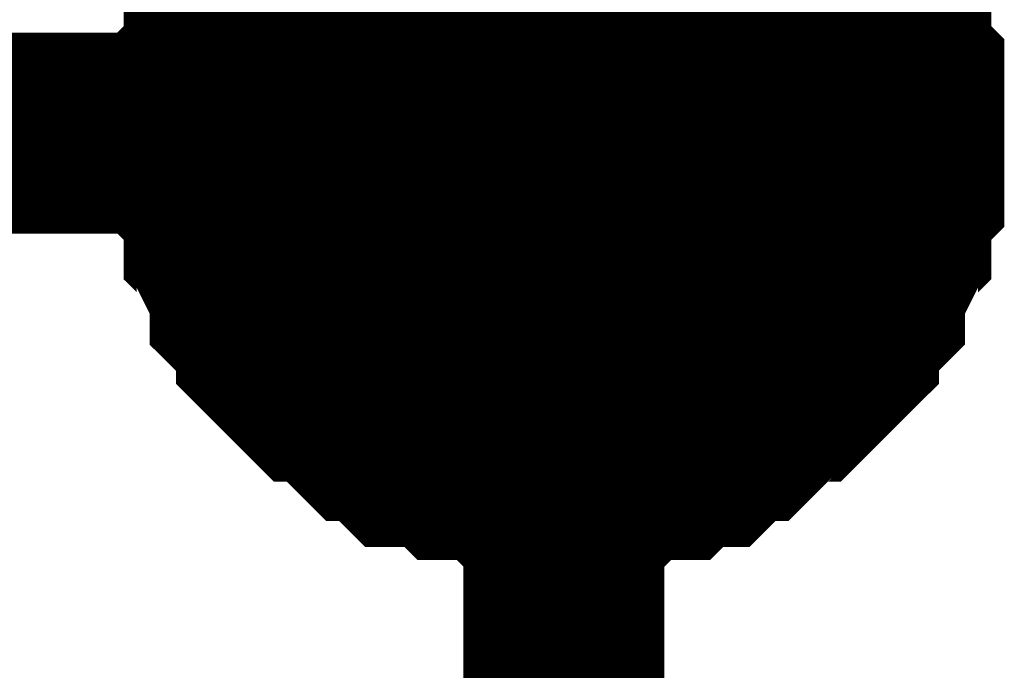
# Model space of a CAD drawing. Header units: inches. Extents: x 0 to 292, y 0 to 193.
# Tile 17 of 155: x 80.222 to 81.689, y 26.116 to 27.086. Entities that reach past the tile are written whole.
import ezdxf

# ---------------------------------------------------------------- set-up
doc = ezdxf.new("R2010")
doc.units = ezdxf.units.IN
doc.layers.add('Sheet', color=255, linetype='Continuous')

msp = doc.modelspace()

# ---------------------------------------------------------------- linework, layer by layer
at = {"layer": 'Sheet'}
for points in [[(79.026, 36.9162, 0.2997, 0.2997, 0), (81.0328, 36.9162, 0.2997, 0.2997, 0), (81.0328, 26.9172, 0.2997, 0.2997, 0), (81.0328, 24.13, 0.2997, 0.2997, 0), (81.0523, 24.13, 0.2997, 0.2997, 0)], [(80.5068, 26.9172, 0.2997, 0.2997, 0), (80.5068, 26.9367, 0.2997, 0.2997, 0), (80.5068, 26.9757, 0.2997, 0.2997, 0), (80.5068, 26.9952, 0.2997, 0.2997, 0), (80.5262, 27.0147, 0.2997, 0.2997, 0), (80.5262, 27.0342, 0.2997, 0.2997, 0), (80.5262, 27.0732, 0.2997, 0.2997, 0), (80.5457, 27.0926, 0.2997, 0.2997, 0), (80.5457, 27.1121, 0.2997, 0.2997, 0), (80.5652, 27.1316, 0.2997, 0.2997, 0), (80.5652, 27.1511, 0.2997, 0.2997, 0), (80.5847, 27.1706, 0.2997, 0.2997, 0), (80.6042, 27.1901, 0.2997, 0.2997, 0), (80.6042, 27.2096, 0.2997, 0.2997, 0), (80.6237, 27.2291, 0.2997, 0.2997, 0), (80.6431, 27.2486, 0.2997, 0.2997, 0)], [(80.5068, 26.9172, 0.2997, 0.2997, 0), (80.5068, 26.9367, 0.2997, 0.2997, 0), (80.5068, 26.9757, 0.2997, 0.2997, 0), (80.5068, 26.9952, 0.2997, 0.2997, 0), (80.5262, 27.0147, 0.2997, 0.2997, 0), (80.5262, 27.0342, 0.2997, 0.2997, 0), (80.5262, 27.0732, 0.2997, 0.2997, 0), (80.5457, 27.0926, 0.2997, 0.2997, 0), (80.5457, 27.1121, 0.2997, 0.2997, 0), (80.5652, 27.1316, 0.2997, 0.2997, 0), (80.5652, 27.1511, 0.2997, 0.2997, 0), (80.5847, 27.1706, 0.2997, 0.2997, 0), (80.6042, 27.1901, 0.2997, 0.2997, 0), (80.6042, 27.2096, 0.2997, 0.2997, 0), (80.6237, 27.2291, 0.2997, 0.2997, 0), (80.6431, 27.2486, 0.2997, 0.2997, 0)], [(80.5068, 26.9172, 0.2997, 0.2997, 0), (80.5068, 26.9367, 0.2997, 0.2997, 0), (80.5068, 26.9757, 0.2997, 0.2997, 0), (80.5068, 26.9952, 0.2997, 0.2997, 0), (80.5262, 27.0147, 0.2997, 0.2997, 0), (80.5262, 27.0342, 0.2997, 0.2997, 0), (80.5262, 27.0732, 0.2997, 0.2997, 0), (80.5457, 27.0926, 0.2997, 0.2997, 0), (80.5457, 27.1121, 0.2997, 0.2997, 0), (80.5652, 27.1316, 0.2997, 0.2997, 0), (80.5652, 27.1511, 0.2997, 0.2997, 0), (80.5847, 27.1706, 0.2997, 0.2997, 0), (80.6042, 27.1901, 0.2997, 0.2997, 0), (80.6042, 27.2096, 0.2997, 0.2997, 0), (80.6237, 27.2291, 0.2997, 0.2997, 0), (80.6431, 27.2486, 0.2997, 0.2997, 0)], [(80.5068, 26.9172, 0.2997, 0.2997, 0), (80.5068, 26.9367, 0.2997, 0.2997, 0), (80.5068, 26.9757, 0.2997, 0.2997, 0), (80.5068, 26.9952, 0.2997, 0.2997, 0), (80.5262, 27.0147, 0.2997, 0.2997, 0), (80.5262, 27.0342, 0.2997, 0.2997, 0), (80.5262, 27.0732, 0.2997, 0.2997, 0), (80.5457, 27.0926, 0.2997, 0.2997, 0), (80.5457, 27.1121, 0.2997, 0.2997, 0), (80.5652, 27.1316, 0.2997, 0.2997, 0), (80.5652, 27.1511, 0.2997, 0.2997, 0), (80.5847, 27.1706, 0.2997, 0.2997, 0), (80.6042, 27.1901, 0.2997, 0.2997, 0), (80.6042, 27.2096, 0.2997, 0.2997, 0), (80.6237, 27.2291, 0.2997, 0.2997, 0), (80.6431, 27.2486, 0.2997, 0.2997, 0)], [(81.403, 27.2486, 0.2997, 0.2997, 0), (81.4225, 27.2291, 0.2997, 0.2997, 0), (81.442, 27.2096, 0.2997, 0.2997, 0), (81.442, 27.1901, 0.2997, 0.2997, 0), (81.4615, 27.1706, 0.2997, 0.2997, 0), (81.4809, 27.1511, 0.2997, 0.2997, 0), (81.4809, 27.1316, 0.2997, 0.2997, 0), (81.5004, 27.1121, 0.2997, 0.2997, 0), (81.5004, 27.0926, 0.2997, 0.2997, 0), (81.5199, 27.0732, 0.2997, 0.2997, 0), (81.5199, 27.0342, 0.2997, 0.2997, 0), (81.5199, 27.0147, 0.2997, 0.2997, 0), (81.5394, 26.9952, 0.2997, 0.2997, 0), (81.5394, 26.9757, 0.2997, 0.2997, 0), (81.5394, 26.9367, 0.2997, 0.2997, 0), (81.5394, 26.9172, 0.2997, 0.2997, 0)], [(81.403, 27.2486, 0.2997, 0.2997, 0), (81.4225, 27.2291, 0.2997, 0.2997, 0), (81.442, 27.2096, 0.2997, 0.2997, 0), (81.442, 27.1901, 0.2997, 0.2997, 0), (81.4615, 27.1706, 0.2997, 0.2997, 0), (81.4809, 27.1511, 0.2997, 0.2997, 0), (81.4809, 27.1316, 0.2997, 0.2997, 0), (81.5004, 27.1121, 0.2997, 0.2997, 0), (81.5004, 27.0926, 0.2997, 0.2997, 0), (81.5199, 27.0732, 0.2997, 0.2997, 0), (81.5199, 27.0342, 0.2997, 0.2997, 0), (81.5199, 27.0147, 0.2997, 0.2997, 0), (81.5394, 26.9952, 0.2997, 0.2997, 0), (81.5394, 26.9757, 0.2997, 0.2997, 0), (81.5394, 26.9367, 0.2997, 0.2997, 0), (81.5394, 26.9172, 0.2997, 0.2997, 0)], [(81.403, 27.2486, 0.2997, 0.2997, 0), (81.4225, 27.2291, 0.2997, 0.2997, 0), (81.442, 27.2096, 0.2997, 0.2997, 0), (81.442, 27.1901, 0.2997, 0.2997, 0), (81.4615, 27.1706, 0.2997, 0.2997, 0), (81.4809, 27.1511, 0.2997, 0.2997, 0), (81.4809, 27.1316, 0.2997, 0.2997, 0), (81.5004, 27.1121, 0.2997, 0.2997, 0), (81.5004, 27.0926, 0.2997, 0.2997, 0), (81.5199, 27.0732, 0.2997, 0.2997, 0), (81.5199, 27.0342, 0.2997, 0.2997, 0), (81.5199, 27.0147, 0.2997, 0.2997, 0), (81.5394, 26.9952, 0.2997, 0.2997, 0), (81.5394, 26.9757, 0.2997, 0.2997, 0), (81.5394, 26.9367, 0.2997, 0.2997, 0), (81.5394, 26.9172, 0.2997, 0.2997, 0)], [(81.403, 27.2486, 0.2997, 0.2997, 0), (81.4225, 27.2291, 0.2997, 0.2997, 0), (81.442, 27.2096, 0.2997, 0.2997, 0), (81.442, 27.1901, 0.2997, 0.2997, 0), (81.4615, 27.1706, 0.2997, 0.2997, 0), (81.4809, 27.1511, 0.2997, 0.2997, 0), (81.4809, 27.1316, 0.2997, 0.2997, 0), (81.5004, 27.1121, 0.2997, 0.2997, 0), (81.5004, 27.0926, 0.2997, 0.2997, 0), (81.5199, 27.0732, 0.2997, 0.2997, 0), (81.5199, 27.0342, 0.2997, 0.2997, 0), (81.5199, 27.0147, 0.2997, 0.2997, 0), (81.5394, 26.9952, 0.2997, 0.2997, 0), (81.5394, 26.9757, 0.2997, 0.2997, 0), (81.5394, 26.9367, 0.2997, 0.2997, 0), (81.5394, 26.9172, 0.2997, 0.2997, 0)], [(80.5068, 26.9172, 0.0991, 0.0991, 0), (80.5068, 26.9367, 0.0991, 0.0991, 0), (80.5068, 26.9757, 0.0991, 0.0991, 0), (80.5068, 26.9952, 0.0991, 0.0991, 0), (80.5262, 27.0147, 0.0991, 0.0991, 0), (80.5262, 27.0342, 0.0991, 0.0991, 0), (80.5262, 27.0732, 0.0991, 0.0991, 0), (80.5457, 27.0926, 0.0991, 0.0991, 0), (80.5457, 27.1121, 0.0991, 0.0991, 0), (80.5652, 27.1316, 0.0991, 0.0991, 0), (80.5652, 27.1511, 0.0991, 0.0991, 0)], [(80.5068, 26.9172, 0.0991, 0.0991, 0), (80.5068, 26.9367, 0.0991, 0.0991, 0), (80.5068, 26.9757, 0.0991, 0.0991, 0), (80.5068, 26.9952, 0.0991, 0.0991, 0), (80.5262, 27.0147, 0.0991, 0.0991, 0), (80.5262, 27.0342, 0.0991, 0.0991, 0), (80.5262, 27.0732, 0.0991, 0.0991, 0), (80.5457, 27.0926, 0.0991, 0.0991, 0), (80.5457, 27.1121, 0.0991, 0.0991, 0), (80.5652, 27.1316, 0.0991, 0.0991, 0), (80.5652, 27.1511, 0.0991, 0.0991, 0)], [(80.5068, 26.9172, 0.0991, 0.0991, 0), (80.5068, 26.9367, 0.0991, 0.0991, 0), (80.5068, 26.9757, 0.0991, 0.0991, 0), (80.5068, 26.9952, 0.0991, 0.0991, 0), (80.5262, 27.0147, 0.0991, 0.0991, 0), (80.5262, 27.0342, 0.0991, 0.0991, 0), (80.5262, 27.0732, 0.0991, 0.0991, 0), (80.5457, 27.0926, 0.0991, 0.0991, 0), (80.5457, 27.1121, 0.0991, 0.0991, 0), (80.5652, 27.1316, 0.0991, 0.0991, 0), (80.5652, 27.1511, 0.0991, 0.0991, 0)], [(80.5068, 26.9172, 0.0991, 0.0991, 0), (80.5068, 26.9367, 0.0991, 0.0991, 0), (80.5068, 26.9757, 0.0991, 0.0991, 0), (80.5068, 26.9952, 0.0991, 0.0991, 0), (80.5262, 27.0147, 0.0991, 0.0991, 0), (80.5262, 27.0342, 0.0991, 0.0991, 0), (80.5262, 27.0732, 0.0991, 0.0991, 0), (80.5457, 27.0926, 0.0991, 0.0991, 0), (80.5457, 27.1121, 0.0991, 0.0991, 0), (80.5652, 27.1316, 0.0991, 0.0991, 0), (80.5652, 27.1511, 0.0991, 0.0991, 0)], [(81.4809, 27.1511, 0.0991, 0.0991, 0), (81.4809, 27.1316, 0.0991, 0.0991, 0), (81.5004, 27.1121, 0.0991, 0.0991, 0), (81.5004, 27.0926, 0.0991, 0.0991, 0), (81.5199, 27.0732, 0.0991, 0.0991, 0), (81.5199, 27.0342, 0.0991, 0.0991, 0), (81.5199, 27.0147, 0.0991, 0.0991, 0), (81.5394, 26.9952, 0.0991, 0.0991, 0), (81.5394, 26.9757, 0.0991, 0.0991, 0), (81.5394, 26.9367, 0.0991, 0.0991, 0), (81.5394, 26.9172, 0.0991, 0.0991, 0)], [(81.4809, 27.1511, 0.0991, 0.0991, 0), (81.4809, 27.1316, 0.0991, 0.0991, 0), (81.5004, 27.1121, 0.0991, 0.0991, 0), (81.5004, 27.0926, 0.0991, 0.0991, 0), (81.5199, 27.0732, 0.0991, 0.0991, 0), (81.5199, 27.0342, 0.0991, 0.0991, 0), (81.5199, 27.0147, 0.0991, 0.0991, 0), (81.5394, 26.9952, 0.0991, 0.0991, 0), (81.5394, 26.9757, 0.0991, 0.0991, 0), (81.5394, 26.9367, 0.0991, 0.0991, 0), (81.5394, 26.9172, 0.0991, 0.0991, 0)], [(81.4809, 27.1511, 0.0991, 0.0991, 0), (81.4809, 27.1316, 0.0991, 0.0991, 0), (81.5004, 27.1121, 0.0991, 0.0991, 0), (81.5004, 27.0926, 0.0991, 0.0991, 0), (81.5199, 27.0732, 0.0991, 0.0991, 0), (81.5199, 27.0342, 0.0991, 0.0991, 0), (81.5199, 27.0147, 0.0991, 0.0991, 0), (81.5394, 26.9952, 0.0991, 0.0991, 0), (81.5394, 26.9757, 0.0991, 0.0991, 0), (81.5394, 26.9367, 0.0991, 0.0991, 0), (81.5394, 26.9172, 0.0991, 0.0991, 0)], [(81.4809, 27.1511, 0.0991, 0.0991, 0), (81.4809, 27.1316, 0.0991, 0.0991, 0), (81.5004, 27.1121, 0.0991, 0.0991, 0), (81.5004, 27.0926, 0.0991, 0.0991, 0), (81.5199, 27.0732, 0.0991, 0.0991, 0), (81.5199, 27.0342, 0.0991, 0.0991, 0), (81.5199, 27.0147, 0.0991, 0.0991, 0), (81.5394, 26.9952, 0.0991, 0.0991, 0), (81.5394, 26.9757, 0.0991, 0.0991, 0), (81.5394, 26.9367, 0.0991, 0.0991, 0), (81.5394, 26.9172, 0.0991, 0.0991, 0)], [(46.5271, 26.9172, 0.2997, 0.2997, 0), (81.0328, 26.9172, 0.2997, 0.2997, 0)], [(81.0328, 26.4105, 0.2997, 0.2997, 0), (81.0133, 26.4105, 0.2997, 0.2997, 0), (80.9744, 26.4105, 0.2997, 0.2997, 0), (80.9549, 26.4105, 0.2997, 0.2997, 0), (80.9354, 26.43, 0.2997, 0.2997, 0), (80.8964, 26.43, 0.2997, 0.2997, 0), (80.8769, 26.43, 0.2997, 0.2997, 0), (80.8575, 26.4494, 0.2997, 0.2997, 0), (80.8185, 26.4494, 0.2997, 0.2997, 0), (80.799, 26.4494, 0.2997, 0.2997, 0), (80.7795, 26.4689, 0.2997, 0.2997, 0), (80.76, 26.4884, 0.2997, 0.2997, 0), (80.7406, 26.4884, 0.2997, 0.2997, 0), (80.7211, 26.5079, 0.2997, 0.2997, 0), (80.7016, 26.5274, 0.2997, 0.2997, 0), (80.6821, 26.5469, 0.2997, 0.2997, 0), (80.6626, 26.5469, 0.2997, 0.2997, 0), (80.6431, 26.5664, 0.2997, 0.2997, 0), (80.6237, 26.5859, 0.2997, 0.2997, 0), (80.6042, 26.6054, 0.2997, 0.2997, 0), (80.6042, 26.6249, 0.2997, 0.2997, 0), (80.5847, 26.6444, 0.2997, 0.2997, 0), (80.5652, 26.6638, 0.2997, 0.2997, 0), (80.5652, 26.6833, 0.2997, 0.2997, 0), (80.5457, 26.7223, 0.2997, 0.2997, 0), (80.5457, 26.7418, 0.2997, 0.2997, 0), (80.5262, 26.7613, 0.2997, 0.2997, 0), (80.5262, 26.7808, 0.2997, 0.2997, 0), (80.5262, 26.8198, 0.2997, 0.2997, 0), (80.5068, 26.8393, 0.2997, 0.2997, 0), (80.5068, 26.8588, 0.2997, 0.2997, 0), (80.5068, 26.8977, 0.2997, 0.2997, 0), (80.5068, 26.9172, 0.2997, 0.2997, 0)], [(80.5068, 26.9172, 0.2997, 0.2997, 0), (80.5068, 26.9172, 0.2997, 0.2997, 0)], [(81.0328, 26.4105, 0.2997, 0.2997, 0), (81.0133, 26.4105, 0.2997, 0.2997, 0), (80.9744, 26.4105, 0.2997, 0.2997, 0), (80.9549, 26.4105, 0.2997, 0.2997, 0), (80.9354, 26.43, 0.2997, 0.2997, 0), (80.8964, 26.43, 0.2997, 0.2997, 0), (80.8769, 26.43, 0.2997, 0.2997, 0), (80.8575, 26.4494, 0.2997, 0.2997, 0), (80.8185, 26.4494, 0.2997, 0.2997, 0), (80.799, 26.4494, 0.2997, 0.2997, 0), (80.7795, 26.4689, 0.2997, 0.2997, 0), (80.76, 26.4884, 0.2997, 0.2997, 0), (80.7406, 26.4884, 0.2997, 0.2997, 0), (80.7211, 26.5079, 0.2997, 0.2997, 0), (80.7016, 26.5274, 0.2997, 0.2997, 0), (80.6821, 26.5469, 0.2997, 0.2997, 0), (80.6626, 26.5469, 0.2997, 0.2997, 0), (80.6431, 26.5664, 0.2997, 0.2997, 0), (80.6237, 26.5859, 0.2997, 0.2997, 0), (80.6042, 26.6054, 0.2997, 0.2997, 0), (80.6042, 26.6249, 0.2997, 0.2997, 0), (80.5847, 26.6444, 0.2997, 0.2997, 0), (80.5652, 26.6638, 0.2997, 0.2997, 0), (80.5652, 26.6833, 0.2997, 0.2997, 0), (80.5457, 26.7223, 0.2997, 0.2997, 0), (80.5457, 26.7418, 0.2997, 0.2997, 0), (80.5262, 26.7613, 0.2997, 0.2997, 0), (80.5262, 26.7808, 0.2997, 0.2997, 0), (80.5262, 26.8198, 0.2997, 0.2997, 0), (80.5068, 26.8393, 0.2997, 0.2997, 0), (80.5068, 26.8588, 0.2997, 0.2997, 0), (80.5068, 26.8977, 0.2997, 0.2997, 0), (80.5068, 26.9172, 0.2997, 0.2997, 0)], [(80.5068, 26.9172, 0.2997, 0.2997, 0), (80.5068, 26.9172, 0.2997, 0.2997, 0)], [(81.0328, 26.4105, 0.2997, 0.2997, 0), (81.0133, 26.4105, 0.2997, 0.2997, 0), (80.9744, 26.4105, 0.2997, 0.2997, 0), (80.9549, 26.4105, 0.2997, 0.2997, 0), (80.9354, 26.43, 0.2997, 0.2997, 0), (80.8964, 26.43, 0.2997, 0.2997, 0), (80.8769, 26.43, 0.2997, 0.2997, 0), (80.8575, 26.4494, 0.2997, 0.2997, 0), (80.8185, 26.4494, 0.2997, 0.2997, 0), (80.799, 26.4494, 0.2997, 0.2997, 0), (80.7795, 26.4689, 0.2997, 0.2997, 0), (80.76, 26.4884, 0.2997, 0.2997, 0), (80.7406, 26.4884, 0.2997, 0.2997, 0), (80.7211, 26.5079, 0.2997, 0.2997, 0), (80.7016, 26.5274, 0.2997, 0.2997, 0), (80.6821, 26.5469, 0.2997, 0.2997, 0), (80.6626, 26.5469, 0.2997, 0.2997, 0), (80.6431, 26.5664, 0.2997, 0.2997, 0), (80.6237, 26.5859, 0.2997, 0.2997, 0), (80.6042, 26.6054, 0.2997, 0.2997, 0), (80.6042, 26.6249, 0.2997, 0.2997, 0), (80.5847, 26.6444, 0.2997, 0.2997, 0), (80.5652, 26.6638, 0.2997, 0.2997, 0), (80.5652, 26.6833, 0.2997, 0.2997, 0), (80.5457, 26.7223, 0.2997, 0.2997, 0), (80.5457, 26.7418, 0.2997, 0.2997, 0), (80.5262, 26.7613, 0.2997, 0.2997, 0), (80.5262, 26.7808, 0.2997, 0.2997, 0), (80.5262, 26.8198, 0.2997, 0.2997, 0), (80.5068, 26.8393, 0.2997, 0.2997, 0), (80.5068, 26.8588, 0.2997, 0.2997, 0), (80.5068, 26.8977, 0.2997, 0.2997, 0), (80.5068, 26.9172, 0.2997, 0.2997, 0)], [(80.5068, 26.9172, 0.2997, 0.2997, 0), (80.5068, 26.9172, 0.2997, 0.2997, 0)], [(81.0328, 26.4105, 0.2997, 0.2997, 0), (81.0133, 26.4105, 0.2997, 0.2997, 0), (80.9744, 26.4105, 0.2997, 0.2997, 0), (80.9549, 26.4105, 0.2997, 0.2997, 0), (80.9354, 26.43, 0.2997, 0.2997, 0), (80.8964, 26.43, 0.2997, 0.2997, 0), (80.8769, 26.43, 0.2997, 0.2997, 0), (80.8575, 26.4494, 0.2997, 0.2997, 0), (80.8185, 26.4494, 0.2997, 0.2997, 0), (80.799, 26.4494, 0.2997, 0.2997, 0), (80.7795, 26.4689, 0.2997, 0.2997, 0), (80.76, 26.4884, 0.2997, 0.2997, 0), (80.7406, 26.4884, 0.2997, 0.2997, 0), (80.7211, 26.5079, 0.2997, 0.2997, 0), (80.7016, 26.5274, 0.2997, 0.2997, 0), (80.6821, 26.5469, 0.2997, 0.2997, 0), (80.6626, 26.5469, 0.2997, 0.2997, 0), (80.6431, 26.5664, 0.2997, 0.2997, 0), (80.6237, 26.5859, 0.2997, 0.2997, 0), (80.6042, 26.6054, 0.2997, 0.2997, 0), (80.6042, 26.6249, 0.2997, 0.2997, 0), (80.5847, 26.6444, 0.2997, 0.2997, 0), (80.5652, 26.6638, 0.2997, 0.2997, 0), (80.5652, 26.6833, 0.2997, 0.2997, 0), (80.5457, 26.7223, 0.2997, 0.2997, 0), (80.5457, 26.7418, 0.2997, 0.2997, 0), (80.5262, 26.7613, 0.2997, 0.2997, 0), (80.5262, 26.7808, 0.2997, 0.2997, 0), (80.5262, 26.8198, 0.2997, 0.2997, 0), (80.5068, 26.8393, 0.2997, 0.2997, 0), (80.5068, 26.8588, 0.2997, 0.2997, 0), (80.5068, 26.8977, 0.2997, 0.2997, 0), (80.5068, 26.9172, 0.2997, 0.2997, 0)], [(80.5068, 26.9172, 0.2997, 0.2997, 0), (80.5068, 26.9172, 0.2997, 0.2997, 0)], [(81.5394, 26.9172, 0.2997, 0.2997, 0), (81.5394, 26.8977, 0.2997, 0.2997, 0), (81.5394, 26.8588, 0.2997, 0.2997, 0), (81.5394, 26.8393, 0.2997, 0.2997, 0), (81.5199, 26.8198, 0.2997, 0.2997, 0), (81.5199, 26.7808, 0.2997, 0.2997, 0), (81.5199, 26.7613, 0.2997, 0.2997, 0), (81.5004, 26.7418, 0.2997, 0.2997, 0), (81.5004, 26.7223, 0.2997, 0.2997, 0), (81.4809, 26.6833, 0.2997, 0.2997, 0), (81.4809, 26.6638, 0.2997, 0.2997, 0), (81.4615, 26.6444, 0.2997, 0.2997, 0), (81.442, 26.6249, 0.2997, 0.2997, 0), (81.442, 26.6054, 0.2997, 0.2997, 0), (81.4225, 26.5859, 0.2997, 0.2997, 0), (81.403, 26.5664, 0.2997, 0.2997, 0), (81.3835, 26.5469, 0.2997, 0.2997, 0), (81.364, 26.5469, 0.2997, 0.2997, 0), (81.3446, 26.5274, 0.2997, 0.2997, 0), (81.3251, 26.5079, 0.2997, 0.2997, 0), (81.3056, 26.4884, 0.2997, 0.2997, 0), (81.2861, 26.4884, 0.2997, 0.2997, 0), (81.2666, 26.4689, 0.2997, 0.2997, 0), (81.2471, 26.4494, 0.2997, 0.2997, 0), (81.2276, 26.4494, 0.2997, 0.2997, 0), (81.2082, 26.4494, 0.2997, 0.2997, 0), (81.1887, 26.43, 0.2997, 0.2997, 0), (81.1497, 26.43, 0.2997, 0.2997, 0), (81.1302, 26.43, 0.2997, 0.2997, 0), (81.1107, 26.4105, 0.2997, 0.2997, 0), (81.0913, 26.4105, 0.2997, 0.2997, 0), (81.0523, 26.4105, 0.2997, 0.2997, 0), (81.0328, 26.4105, 0.2997, 0.2997, 0)], [(81.5394, 26.9172, 0.2997, 0.2997, 0), (81.5394, 26.8977, 0.2997, 0.2997, 0), (81.5394, 26.8588, 0.2997, 0.2997, 0), (81.5394, 26.8393, 0.2997, 0.2997, 0), (81.5199, 26.8198, 0.2997, 0.2997, 0), (81.5199, 26.7808, 0.2997, 0.2997, 0), (81.5199, 26.7613, 0.2997, 0.2997, 0), (81.5004, 26.7418, 0.2997, 0.2997, 0), (81.5004, 26.7223, 0.2997, 0.2997, 0), (81.4809, 26.6833, 0.2997, 0.2997, 0), (81.4809, 26.6638, 0.2997, 0.2997, 0), (81.4615, 26.6444, 0.2997, 0.2997, 0), (81.442, 26.6249, 0.2997, 0.2997, 0), (81.442, 26.6054, 0.2997, 0.2997, 0), (81.4225, 26.5859, 0.2997, 0.2997, 0), (81.403, 26.5664, 0.2997, 0.2997, 0), (81.3835, 26.5469, 0.2997, 0.2997, 0), (81.364, 26.5469, 0.2997, 0.2997, 0), (81.3446, 26.5274, 0.2997, 0.2997, 0), (81.3251, 26.5079, 0.2997, 0.2997, 0), (81.3056, 26.4884, 0.2997, 0.2997, 0), (81.2861, 26.4884, 0.2997, 0.2997, 0), (81.2666, 26.4689, 0.2997, 0.2997, 0), (81.2471, 26.4494, 0.2997, 0.2997, 0), (81.2276, 26.4494, 0.2997, 0.2997, 0), (81.2082, 26.4494, 0.2997, 0.2997, 0), (81.1887, 26.43, 0.2997, 0.2997, 0), (81.1497, 26.43, 0.2997, 0.2997, 0), (81.1302, 26.43, 0.2997, 0.2997, 0), (81.1107, 26.4105, 0.2997, 0.2997, 0), (81.0913, 26.4105, 0.2997, 0.2997, 0), (81.0523, 26.4105, 0.2997, 0.2997, 0), (81.0328, 26.4105, 0.2997, 0.2997, 0)], [(81.5394, 26.9172, 0.2997, 0.2997, 0), (81.5394, 26.8977, 0.2997, 0.2997, 0), (81.5394, 26.8588, 0.2997, 0.2997, 0), (81.5394, 26.8393, 0.2997, 0.2997, 0), (81.5199, 26.8198, 0.2997, 0.2997, 0), (81.5199, 26.7808, 0.2997, 0.2997, 0), (81.5199, 26.7613, 0.2997, 0.2997, 0), (81.5004, 26.7418, 0.2997, 0.2997, 0), (81.5004, 26.7223, 0.2997, 0.2997, 0), (81.4809, 26.6833, 0.2997, 0.2997, 0), (81.4809, 26.6638, 0.2997, 0.2997, 0), (81.4615, 26.6444, 0.2997, 0.2997, 0), (81.442, 26.6249, 0.2997, 0.2997, 0), (81.442, 26.6054, 0.2997, 0.2997, 0), (81.4225, 26.5859, 0.2997, 0.2997, 0), (81.403, 26.5664, 0.2997, 0.2997, 0), (81.3835, 26.5469, 0.2997, 0.2997, 0), (81.364, 26.5469, 0.2997, 0.2997, 0), (81.3446, 26.5274, 0.2997, 0.2997, 0), (81.3251, 26.5079, 0.2997, 0.2997, 0), (81.3056, 26.4884, 0.2997, 0.2997, 0), (81.2861, 26.4884, 0.2997, 0.2997, 0), (81.2666, 26.4689, 0.2997, 0.2997, 0), (81.2471, 26.4494, 0.2997, 0.2997, 0), (81.2276, 26.4494, 0.2997, 0.2997, 0), (81.2082, 26.4494, 0.2997, 0.2997, 0), (81.1887, 26.43, 0.2997, 0.2997, 0), (81.1497, 26.43, 0.2997, 0.2997, 0), (81.1302, 26.43, 0.2997, 0.2997, 0), (81.1107, 26.4105, 0.2997, 0.2997, 0), (81.0913, 26.4105, 0.2997, 0.2997, 0), (81.0523, 26.4105, 0.2997, 0.2997, 0), (81.0328, 26.4105, 0.2997, 0.2997, 0)], [(81.5394, 26.9172, 0.2997, 0.2997, 0), (81.5394, 26.8977, 0.2997, 0.2997, 0), (81.5394, 26.8588, 0.2997, 0.2997, 0), (81.5394, 26.8393, 0.2997, 0.2997, 0), (81.5199, 26.8198, 0.2997, 0.2997, 0), (81.5199, 26.7808, 0.2997, 0.2997, 0), (81.5199, 26.7613, 0.2997, 0.2997, 0), (81.5004, 26.7418, 0.2997, 0.2997, 0), (81.5004, 26.7223, 0.2997, 0.2997, 0), (81.4809, 26.6833, 0.2997, 0.2997, 0), (81.4809, 26.6638, 0.2997, 0.2997, 0), (81.4615, 26.6444, 0.2997, 0.2997, 0), (81.442, 26.6249, 0.2997, 0.2997, 0), (81.442, 26.6054, 0.2997, 0.2997, 0), (81.4225, 26.5859, 0.2997, 0.2997, 0), (81.403, 26.5664, 0.2997, 0.2997, 0), (81.3835, 26.5469, 0.2997, 0.2997, 0), (81.364, 26.5469, 0.2997, 0.2997, 0), (81.3446, 26.5274, 0.2997, 0.2997, 0), (81.3251, 26.5079, 0.2997, 0.2997, 0), (81.3056, 26.4884, 0.2997, 0.2997, 0), (81.2861, 26.4884, 0.2997, 0.2997, 0), (81.2666, 26.4689, 0.2997, 0.2997, 0), (81.2471, 26.4494, 0.2997, 0.2997, 0), (81.2276, 26.4494, 0.2997, 0.2997, 0), (81.2082, 26.4494, 0.2997, 0.2997, 0), (81.1887, 26.43, 0.2997, 0.2997, 0), (81.1497, 26.43, 0.2997, 0.2997, 0), (81.1302, 26.43, 0.2997, 0.2997, 0), (81.1107, 26.4105, 0.2997, 0.2997, 0), (81.0913, 26.4105, 0.2997, 0.2997, 0), (81.0523, 26.4105, 0.2997, 0.2997, 0), (81.0328, 26.4105, 0.2997, 0.2997, 0)], [(81.5394, 26.9172, 0.2997, 0.2997, 0), (81.5394, 26.9172, 0.2997, 0.2997, 0), (81.5394, 26.9172, 0.2997, 0.2997, 0), (81.5394, 26.9172, 0.2997, 0.2997, 0), (81.5394, 26.9172, 0.2997, 0.2997, 0), (81.5394, 26.9172, 0.2997, 0.2997, 0), (81.5394, 26.9172, 0.2997, 0.2997, 0), (81.5394, 26.9172, 0.2997, 0.2997, 0), (81.5394, 26.9172, 0.2997, 0.2997, 0), (81.5394, 26.9172, 0.2997, 0.2997, 0), (81.5394, 26.9172, 0.2997, 0.2997, 0), (81.5394, 26.9172, 0.2997, 0.2997, 0), (81.5394, 26.9172, 0.2997, 0.2997, 0), (81.5394, 26.9172, 0.2997, 0.2997, 0), (81.5394, 26.9172, 0.2997, 0.2997, 0), (81.5394, 26.9172, 0.2997, 0.2997, 0), (81.5394, 26.9172, 0.2997, 0.2997, 0), (81.5394, 26.9172, 0.2997, 0.2997, 0), (81.5394, 26.9172, 0.2997, 0.2997, 0), (81.5394, 26.9172, 0.2997, 0.2997, 0), (81.5394, 26.9172, 0.2997, 0.2997, 0), (81.5394, 26.9172, 0.2997, 0.2997, 0), (81.5394, 26.9172, 0.2997, 0.2997, 0), (81.5394, 26.9172, 0.2997, 0.2997, 0), (81.5394, 26.9172, 0.2997, 0.2997, 0), (81.5394, 26.9172, 0.2997, 0.2997, 0), (81.5394, 26.9172, 0.2997, 0.2997, 0), (81.5394, 26.9172, 0.2997, 0.2997, 0), (81.5394, 26.9172, 0.2997, 0.2997, 0), (81.5394, 26.9172, 0.2997, 0.2997, 0), (81.5394, 26.9172, 0.2997, 0.2997, 0), (81.5394, 26.9172, 0.2997, 0.2997, 0), (81.5394, 26.9172, 0.2997, 0.2997, 0)], [(81.5394, 26.9172, 0.2997, 0.2997, 0), (81.5394, 26.9172, 0.2997, 0.2997, 0)], [(81.5394, 26.9172, 0.2997, 0.2997, 0), (81.5394, 26.9172, 0.2997, 0.2997, 0), (81.5394, 26.9172, 0.2997, 0.2997, 0), (81.5394, 26.9172, 0.2997, 0.2997, 0), (81.5394, 26.9172, 0.2997, 0.2997, 0), (81.5394, 26.9172, 0.2997, 0.2997, 0), (81.5394, 26.9172, 0.2997, 0.2997, 0), (81.5394, 26.9172, 0.2997, 0.2997, 0), (81.5394, 26.9172, 0.2997, 0.2997, 0), (81.5394, 26.9172, 0.2997, 0.2997, 0), (81.5394, 26.9172, 0.2997, 0.2997, 0), (81.5394, 26.9172, 0.2997, 0.2997, 0), (81.5394, 26.9172, 0.2997, 0.2997, 0), (81.5394, 26.9172, 0.2997, 0.2997, 0), (81.5394, 26.9172, 0.2997, 0.2997, 0), (81.5394, 26.9172, 0.2997, 0.2997, 0), (81.5394, 26.9172, 0.2997, 0.2997, 0), (81.5394, 26.9172, 0.2997, 0.2997, 0), (81.5394, 26.9172, 0.2997, 0.2997, 0), (81.5394, 26.9172, 0.2997, 0.2997, 0), (81.5394, 26.9172, 0.2997, 0.2997, 0), (81.5394, 26.9172, 0.2997, 0.2997, 0), (81.5394, 26.9172, 0.2997, 0.2997, 0), (81.5394, 26.9172, 0.2997, 0.2997, 0), (81.5394, 26.9172, 0.2997, 0.2997, 0), (81.5394, 26.9172, 0.2997, 0.2997, 0), (81.5394, 26.9172, 0.2997, 0.2997, 0), (81.5394, 26.9172, 0.2997, 0.2997, 0), (81.5394, 26.9172, 0.2997, 0.2997, 0), (81.5394, 26.9172, 0.2997, 0.2997, 0), (81.5394, 26.9172, 0.2997, 0.2997, 0), (81.5394, 26.9172, 0.2997, 0.2997, 0), (81.5394, 26.9172, 0.2997, 0.2997, 0)], [(81.5394, 26.9172, 0.2997, 0.2997, 0), (81.5394, 26.9172, 0.2997, 0.2997, 0)], [(81.5394, 26.9172, 0.2997, 0.2997, 0), (81.5394, 26.9172, 0.2997, 0.2997, 0), (81.5394, 26.9172, 0.2997, 0.2997, 0), (81.5394, 26.9172, 0.2997, 0.2997, 0), (81.5394, 26.9172, 0.2997, 0.2997, 0), (81.5394, 26.9172, 0.2997, 0.2997, 0), (81.5394, 26.9172, 0.2997, 0.2997, 0), (81.5394, 26.9172, 0.2997, 0.2997, 0), (81.5394, 26.9172, 0.2997, 0.2997, 0), (81.5394, 26.9172, 0.2997, 0.2997, 0), (81.5394, 26.9172, 0.2997, 0.2997, 0), (81.5394, 26.9172, 0.2997, 0.2997, 0), (81.5394, 26.9172, 0.2997, 0.2997, 0), (81.5394, 26.9172, 0.2997, 0.2997, 0), (81.5394, 26.9172, 0.2997, 0.2997, 0), (81.5394, 26.9172, 0.2997, 0.2997, 0), (81.5394, 26.9172, 0.2997, 0.2997, 0), (81.5394, 26.9172, 0.2997, 0.2997, 0), (81.5394, 26.9172, 0.2997, 0.2997, 0), (81.5394, 26.9172, 0.2997, 0.2997, 0), (81.5394, 26.9172, 0.2997, 0.2997, 0), (81.5394, 26.9172, 0.2997, 0.2997, 0), (81.5394, 26.9172, 0.2997, 0.2997, 0), (81.5394, 26.9172, 0.2997, 0.2997, 0), (81.5394, 26.9172, 0.2997, 0.2997, 0), (81.5394, 26.9172, 0.2997, 0.2997, 0), (81.5394, 26.9172, 0.2997, 0.2997, 0), (81.5394, 26.9172, 0.2997, 0.2997, 0), (81.5394, 26.9172, 0.2997, 0.2997, 0), (81.5394, 26.9172, 0.2997, 0.2997, 0), (81.5394, 26.9172, 0.2997, 0.2997, 0), (81.5394, 26.9172, 0.2997, 0.2997, 0), (81.5394, 26.9172, 0.2997, 0.2997, 0)], [(81.5394, 26.9172, 0.2997, 0.2997, 0), (81.5394, 26.9172, 0.2997, 0.2997, 0)], [(81.5394, 26.9172, 0.2997, 0.2997, 0), (81.5394, 26.9172, 0.2997, 0.2997, 0), (81.5394, 26.9172, 0.2997, 0.2997, 0), (81.5394, 26.9172, 0.2997, 0.2997, 0), (81.5394, 26.9172, 0.2997, 0.2997, 0), (81.5394, 26.9172, 0.2997, 0.2997, 0), (81.5394, 26.9172, 0.2997, 0.2997, 0), (81.5394, 26.9172, 0.2997, 0.2997, 0), (81.5394, 26.9172, 0.2997, 0.2997, 0), (81.5394, 26.9172, 0.2997, 0.2997, 0), (81.5394, 26.9172, 0.2997, 0.2997, 0), (81.5394, 26.9172, 0.2997, 0.2997, 0), (81.5394, 26.9172, 0.2997, 0.2997, 0), (81.5394, 26.9172, 0.2997, 0.2997, 0), (81.5394, 26.9172, 0.2997, 0.2997, 0), (81.5394, 26.9172, 0.2997, 0.2997, 0), (81.5394, 26.9172, 0.2997, 0.2997, 0), (81.5394, 26.9172, 0.2997, 0.2997, 0), (81.5394, 26.9172, 0.2997, 0.2997, 0), (81.5394, 26.9172, 0.2997, 0.2997, 0), (81.5394, 26.9172, 0.2997, 0.2997, 0), (81.5394, 26.9172, 0.2997, 0.2997, 0), (81.5394, 26.9172, 0.2997, 0.2997, 0), (81.5394, 26.9172, 0.2997, 0.2997, 0), (81.5394, 26.9172, 0.2997, 0.2997, 0), (81.5394, 26.9172, 0.2997, 0.2997, 0), (81.5394, 26.9172, 0.2997, 0.2997, 0), (81.5394, 26.9172, 0.2997, 0.2997, 0), (81.5394, 26.9172, 0.2997, 0.2997, 0), (81.5394, 26.9172, 0.2997, 0.2997, 0), (81.5394, 26.9172, 0.2997, 0.2997, 0), (81.5394, 26.9172, 0.2997, 0.2997, 0), (81.5394, 26.9172, 0.2997, 0.2997, 0)], [(81.5394, 26.9172, 0.2997, 0.2997, 0), (81.5394, 26.9172, 0.2997, 0.2997, 0)], [(81.0328, 26.4105, 0.0991, 0.0991, 0), (81.0133, 26.4105, 0.0991, 0.0991, 0), (80.9744, 26.4105, 0.0991, 0.0991, 0), (80.9549, 26.4105, 0.0991, 0.0991, 0), (80.9354, 26.43, 0.0991, 0.0991, 0), (80.8964, 26.43, 0.0991, 0.0991, 0), (80.8769, 26.43, 0.0991, 0.0991, 0), (80.8575, 26.4494, 0.0991, 0.0991, 0), (80.8185, 26.4494, 0.0991, 0.0991, 0), (80.799, 26.4494, 0.0991, 0.0991, 0), (80.7795, 26.4689, 0.0991, 0.0991, 0), (80.76, 26.4884, 0.0991, 0.0991, 0), (80.7406, 26.4884, 0.0991, 0.0991, 0), (80.7211, 26.5079, 0.0991, 0.0991, 0), (80.7016, 26.5274, 0.0991, 0.0991, 0), (80.6821, 26.5469, 0.0991, 0.0991, 0), (80.6626, 26.5469, 0.0991, 0.0991, 0), (80.6431, 26.5664, 0.0991, 0.0991, 0), (80.6237, 26.5859, 0.0991, 0.0991, 0), (80.6042, 26.6054, 0.0991, 0.0991, 0), (80.6042, 26.6249, 0.0991, 0.0991, 0), (80.5847, 26.6444, 0.0991, 0.0991, 0), (80.5652, 26.6638, 0.0991, 0.0991, 0), (80.5652, 26.6833, 0.0991, 0.0991, 0), (80.5457, 26.7223, 0.0991, 0.0991, 0), (80.5457, 26.7418, 0.0991, 0.0991, 0), (80.5262, 26.7613, 0.0991, 0.0991, 0), (80.5262, 26.7808, 0.0991, 0.0991, 0), (80.5262, 26.8198, 0.0991, 0.0991, 0), (80.5068, 26.8393, 0.0991, 0.0991, 0), (80.5068, 26.8588, 0.0991, 0.0991, 0), (80.5068, 26.8977, 0.0991, 0.0991, 0), (80.5068, 26.9172, 0.0991, 0.0991, 0)], [(80.5068, 26.9172, 0.0991, 0.0991, 0), (80.5068, 26.9172, 0.0991, 0.0991, 0)], [(81.0328, 26.4105, 0.0991, 0.0991, 0), (81.0133, 26.4105, 0.0991, 0.0991, 0), (80.9744, 26.4105, 0.0991, 0.0991, 0), (80.9549, 26.4105, 0.0991, 0.0991, 0), (80.9354, 26.43, 0.0991, 0.0991, 0), (80.8964, 26.43, 0.0991, 0.0991, 0), (80.8769, 26.43, 0.0991, 0.0991, 0), (80.8575, 26.4494, 0.0991, 0.0991, 0), (80.8185, 26.4494, 0.0991, 0.0991, 0), (80.799, 26.4494, 0.0991, 0.0991, 0), (80.7795, 26.4689, 0.0991, 0.0991, 0), (80.76, 26.4884, 0.0991, 0.0991, 0), (80.7406, 26.4884, 0.0991, 0.0991, 0), (80.7211, 26.5079, 0.0991, 0.0991, 0), (80.7016, 26.5274, 0.0991, 0.0991, 0), (80.6821, 26.5469, 0.0991, 0.0991, 0), (80.6626, 26.5469, 0.0991, 0.0991, 0), (80.6431, 26.5664, 0.0991, 0.0991, 0), (80.6237, 26.5859, 0.0991, 0.0991, 0), (80.6042, 26.6054, 0.0991, 0.0991, 0), (80.6042, 26.6249, 0.0991, 0.0991, 0), (80.5847, 26.6444, 0.0991, 0.0991, 0), (80.5652, 26.6638, 0.0991, 0.0991, 0), (80.5652, 26.6833, 0.0991, 0.0991, 0), (80.5457, 26.7223, 0.0991, 0.0991, 0), (80.5457, 26.7418, 0.0991, 0.0991, 0), (80.5262, 26.7613, 0.0991, 0.0991, 0), (80.5262, 26.7808, 0.0991, 0.0991, 0), (80.5262, 26.8198, 0.0991, 0.0991, 0), (80.5068, 26.8393, 0.0991, 0.0991, 0), (80.5068, 26.8588, 0.0991, 0.0991, 0), (80.5068, 26.8977, 0.0991, 0.0991, 0), (80.5068, 26.9172, 0.0991, 0.0991, 0)], [(80.5068, 26.9172, 0.0991, 0.0991, 0), (80.5068, 26.9172, 0.0991, 0.0991, 0)], [(81.0328, 26.4105, 0.0991, 0.0991, 0), (81.0133, 26.4105, 0.0991, 0.0991, 0), (80.9744, 26.4105, 0.0991, 0.0991, 0), (80.9549, 26.4105, 0.0991, 0.0991, 0), (80.9354, 26.43, 0.0991, 0.0991, 0), (80.8964, 26.43, 0.0991, 0.0991, 0), (80.8769, 26.43, 0.0991, 0.0991, 0), (80.8575, 26.4494, 0.0991, 0.0991, 0), (80.8185, 26.4494, 0.0991, 0.0991, 0), (80.799, 26.4494, 0.0991, 0.0991, 0), (80.7795, 26.4689, 0.0991, 0.0991, 0), (80.76, 26.4884, 0.0991, 0.0991, 0), (80.7406, 26.4884, 0.0991, 0.0991, 0), (80.7211, 26.5079, 0.0991, 0.0991, 0), (80.7016, 26.5274, 0.0991, 0.0991, 0), (80.6821, 26.5469, 0.0991, 0.0991, 0), (80.6626, 26.5469, 0.0991, 0.0991, 0), (80.6431, 26.5664, 0.0991, 0.0991, 0), (80.6237, 26.5859, 0.0991, 0.0991, 0), (80.6042, 26.6054, 0.0991, 0.0991, 0), (80.6042, 26.6249, 0.0991, 0.0991, 0), (80.5847, 26.6444, 0.0991, 0.0991, 0), (80.5652, 26.6638, 0.0991, 0.0991, 0), (80.5652, 26.6833, 0.0991, 0.0991, 0), (80.5457, 26.7223, 0.0991, 0.0991, 0), (80.5457, 26.7418, 0.0991, 0.0991, 0), (80.5262, 26.7613, 0.0991, 0.0991, 0), (80.5262, 26.7808, 0.0991, 0.0991, 0), (80.5262, 26.8198, 0.0991, 0.0991, 0), (80.5068, 26.8393, 0.0991, 0.0991, 0), (80.5068, 26.8588, 0.0991, 0.0991, 0), (80.5068, 26.8977, 0.0991, 0.0991, 0), (80.5068, 26.9172, 0.0991, 0.0991, 0)], [(80.5068, 26.9172, 0.0991, 0.0991, 0), (80.5068, 26.9172, 0.0991, 0.0991, 0)], [(81.0328, 26.4105, 0.0991, 0.0991, 0), (81.0133, 26.4105, 0.0991, 0.0991, 0), (80.9744, 26.4105, 0.0991, 0.0991, 0), (80.9549, 26.4105, 0.0991, 0.0991, 0), (80.9354, 26.43, 0.0991, 0.0991, 0), (80.8964, 26.43, 0.0991, 0.0991, 0), (80.8769, 26.43, 0.0991, 0.0991, 0), (80.8575, 26.4494, 0.0991, 0.0991, 0), (80.8185, 26.4494, 0.0991, 0.0991, 0), (80.799, 26.4494, 0.0991, 0.0991, 0), (80.7795, 26.4689, 0.0991, 0.0991, 0), (80.76, 26.4884, 0.0991, 0.0991, 0), (80.7406, 26.4884, 0.0991, 0.0991, 0), (80.7211, 26.5079, 0.0991, 0.0991, 0), (80.7016, 26.5274, 0.0991, 0.0991, 0), (80.6821, 26.5469, 0.0991, 0.0991, 0), (80.6626, 26.5469, 0.0991, 0.0991, 0), (80.6431, 26.5664, 0.0991, 0.0991, 0), (80.6237, 26.5859, 0.0991, 0.0991, 0), (80.6042, 26.6054, 0.0991, 0.0991, 0), (80.6042, 26.6249, 0.0991, 0.0991, 0), (80.5847, 26.6444, 0.0991, 0.0991, 0), (80.5652, 26.6638, 0.0991, 0.0991, 0), (80.5652, 26.6833, 0.0991, 0.0991, 0), (80.5457, 26.7223, 0.0991, 0.0991, 0), (80.5457, 26.7418, 0.0991, 0.0991, 0), (80.5262, 26.7613, 0.0991, 0.0991, 0), (80.5262, 26.7808, 0.0991, 0.0991, 0), (80.5262, 26.8198, 0.0991, 0.0991, 0), (80.5068, 26.8393, 0.0991, 0.0991, 0), (80.5068, 26.8588, 0.0991, 0.0991, 0), (80.5068, 26.8977, 0.0991, 0.0991, 0), (80.5068, 26.9172, 0.0991, 0.0991, 0)], [(80.5068, 26.9172, 0.0991, 0.0991, 0), (80.5068, 26.9172, 0.0991, 0.0991, 0)], [(81.5394, 26.9172, 0.0991, 0.0991, 0), (81.5394, 26.8977, 0.0991, 0.0991, 0), (81.5394, 26.8588, 0.0991, 0.0991, 0), (81.5394, 26.8393, 0.0991, 0.0991, 0), (81.5199, 26.8198, 0.0991, 0.0991, 0), (81.5199, 26.7808, 0.0991, 0.0991, 0), (81.5199, 26.7613, 0.0991, 0.0991, 0), (81.5004, 26.7418, 0.0991, 0.0991, 0), (81.5004, 26.7223, 0.0991, 0.0991, 0), (81.4809, 26.6833, 0.0991, 0.0991, 0), (81.4809, 26.6638, 0.0991, 0.0991, 0), (81.4615, 26.6444, 0.0991, 0.0991, 0), (81.442, 26.6249, 0.0991, 0.0991, 0), (81.442, 26.6054, 0.0991, 0.0991, 0), (81.4225, 26.5859, 0.0991, 0.0991, 0), (81.403, 26.5664, 0.0991, 0.0991, 0), (81.3835, 26.5469, 0.0991, 0.0991, 0), (81.364, 26.5469, 0.0991, 0.0991, 0), (81.3446, 26.5274, 0.0991, 0.0991, 0), (81.3251, 26.5079, 0.0991, 0.0991, 0), (81.3056, 26.4884, 0.0991, 0.0991, 0), (81.2861, 26.4884, 0.0991, 0.0991, 0), (81.2666, 26.4689, 0.0991, 0.0991, 0), (81.2471, 26.4494, 0.0991, 0.0991, 0), (81.2276, 26.4494, 0.0991, 0.0991, 0), (81.2082, 26.4494, 0.0991, 0.0991, 0), (81.1887, 26.43, 0.0991, 0.0991, 0), (81.1497, 26.43, 0.0991, 0.0991, 0), (81.1302, 26.43, 0.0991, 0.0991, 0), (81.1107, 26.4105, 0.0991, 0.0991, 0), (81.0913, 26.4105, 0.0991, 0.0991, 0), (81.0523, 26.4105, 0.0991, 0.0991, 0), (81.0328, 26.4105, 0.0991, 0.0991, 0)], [(81.5394, 26.9172, 0.0991, 0.0991, 0), (81.5394, 26.8977, 0.0991, 0.0991, 0), (81.5394, 26.8588, 0.0991, 0.0991, 0), (81.5394, 26.8393, 0.0991, 0.0991, 0), (81.5199, 26.8198, 0.0991, 0.0991, 0), (81.5199, 26.7808, 0.0991, 0.0991, 0), (81.5199, 26.7613, 0.0991, 0.0991, 0), (81.5004, 26.7418, 0.0991, 0.0991, 0), (81.5004, 26.7223, 0.0991, 0.0991, 0), (81.4809, 26.6833, 0.0991, 0.0991, 0), (81.4809, 26.6638, 0.0991, 0.0991, 0), (81.4615, 26.6444, 0.0991, 0.0991, 0), (81.442, 26.6249, 0.0991, 0.0991, 0), (81.442, 26.6054, 0.0991, 0.0991, 0), (81.4225, 26.5859, 0.0991, 0.0991, 0), (81.403, 26.5664, 0.0991, 0.0991, 0), (81.3835, 26.5469, 0.0991, 0.0991, 0), (81.364, 26.5469, 0.0991, 0.0991, 0), (81.3446, 26.5274, 0.0991, 0.0991, 0), (81.3251, 26.5079, 0.0991, 0.0991, 0), (81.3056, 26.4884, 0.0991, 0.0991, 0), (81.2861, 26.4884, 0.0991, 0.0991, 0), (81.2666, 26.4689, 0.0991, 0.0991, 0), (81.2471, 26.4494, 0.0991, 0.0991, 0), (81.2276, 26.4494, 0.0991, 0.0991, 0), (81.2082, 26.4494, 0.0991, 0.0991, 0), (81.1887, 26.43, 0.0991, 0.0991, 0), (81.1497, 26.43, 0.0991, 0.0991, 0), (81.1302, 26.43, 0.0991, 0.0991, 0), (81.1107, 26.4105, 0.0991, 0.0991, 0), (81.0913, 26.4105, 0.0991, 0.0991, 0), (81.0523, 26.4105, 0.0991, 0.0991, 0), (81.0328, 26.4105, 0.0991, 0.0991, 0)], [(81.5394, 26.9172, 0.0991, 0.0991, 0), (81.5394, 26.8977, 0.0991, 0.0991, 0), (81.5394, 26.8588, 0.0991, 0.0991, 0), (81.5394, 26.8393, 0.0991, 0.0991, 0), (81.5199, 26.8198, 0.0991, 0.0991, 0), (81.5199, 26.7808, 0.0991, 0.0991, 0), (81.5199, 26.7613, 0.0991, 0.0991, 0), (81.5004, 26.7418, 0.0991, 0.0991, 0), (81.5004, 26.7223, 0.0991, 0.0991, 0), (81.4809, 26.6833, 0.0991, 0.0991, 0), (81.4809, 26.6638, 0.0991, 0.0991, 0), (81.4615, 26.6444, 0.0991, 0.0991, 0), (81.442, 26.6249, 0.0991, 0.0991, 0), (81.442, 26.6054, 0.0991, 0.0991, 0), (81.4225, 26.5859, 0.0991, 0.0991, 0), (81.403, 26.5664, 0.0991, 0.0991, 0), (81.3835, 26.5469, 0.0991, 0.0991, 0), (81.364, 26.5469, 0.0991, 0.0991, 0), (81.3446, 26.5274, 0.0991, 0.0991, 0), (81.3251, 26.5079, 0.0991, 0.0991, 0), (81.3056, 26.4884, 0.0991, 0.0991, 0), (81.2861, 26.4884, 0.0991, 0.0991, 0), (81.2666, 26.4689, 0.0991, 0.0991, 0), (81.2471, 26.4494, 0.0991, 0.0991, 0), (81.2276, 26.4494, 0.0991, 0.0991, 0), (81.2082, 26.4494, 0.0991, 0.0991, 0), (81.1887, 26.43, 0.0991, 0.0991, 0), (81.1497, 26.43, 0.0991, 0.0991, 0), (81.1302, 26.43, 0.0991, 0.0991, 0), (81.1107, 26.4105, 0.0991, 0.0991, 0), (81.0913, 26.4105, 0.0991, 0.0991, 0), (81.0523, 26.4105, 0.0991, 0.0991, 0), (81.0328, 26.4105, 0.0991, 0.0991, 0)], [(81.5394, 26.9172, 0.0991, 0.0991, 0), (81.5394, 26.8977, 0.0991, 0.0991, 0), (81.5394, 26.8588, 0.0991, 0.0991, 0), (81.5394, 26.8393, 0.0991, 0.0991, 0), (81.5199, 26.8198, 0.0991, 0.0991, 0), (81.5199, 26.7808, 0.0991, 0.0991, 0), (81.5199, 26.7613, 0.0991, 0.0991, 0), (81.5004, 26.7418, 0.0991, 0.0991, 0), (81.5004, 26.7223, 0.0991, 0.0991, 0), (81.4809, 26.6833, 0.0991, 0.0991, 0), (81.4809, 26.6638, 0.0991, 0.0991, 0), (81.4615, 26.6444, 0.0991, 0.0991, 0), (81.442, 26.6249, 0.0991, 0.0991, 0), (81.442, 26.6054, 0.0991, 0.0991, 0), (81.4225, 26.5859, 0.0991, 0.0991, 0), (81.403, 26.5664, 0.0991, 0.0991, 0), (81.3835, 26.5469, 0.0991, 0.0991, 0), (81.364, 26.5469, 0.0991, 0.0991, 0), (81.3446, 26.5274, 0.0991, 0.0991, 0), (81.3251, 26.5079, 0.0991, 0.0991, 0), (81.3056, 26.4884, 0.0991, 0.0991, 0), (81.2861, 26.4884, 0.0991, 0.0991, 0), (81.2666, 26.4689, 0.0991, 0.0991, 0), (81.2471, 26.4494, 0.0991, 0.0991, 0), (81.2276, 26.4494, 0.0991, 0.0991, 0), (81.2082, 26.4494, 0.0991, 0.0991, 0), (81.1887, 26.43, 0.0991, 0.0991, 0), (81.1497, 26.43, 0.0991, 0.0991, 0), (81.1302, 26.43, 0.0991, 0.0991, 0), (81.1107, 26.4105, 0.0991, 0.0991, 0), (81.0913, 26.4105, 0.0991, 0.0991, 0), (81.0523, 26.4105, 0.0991, 0.0991, 0), (81.0328, 26.4105, 0.0991, 0.0991, 0)], [(81.5394, 26.9172, 0.0991, 0.0991, 0), (81.5394, 26.9172, 0.0991, 0.0991, 0), (81.5394, 26.9172, 0.0991, 0.0991, 0), (81.5394, 26.9172, 0.0991, 0.0991, 0), (81.5394, 26.9172, 0.0991, 0.0991, 0), (81.5394, 26.9172, 0.0991, 0.0991, 0), (81.5394, 26.9172, 0.0991, 0.0991, 0), (81.5394, 26.9172, 0.0991, 0.0991, 0), (81.5394, 26.9172, 0.0991, 0.0991, 0), (81.5394, 26.9172, 0.0991, 0.0991, 0), (81.5394, 26.9172, 0.0991, 0.0991, 0), (81.5394, 26.9172, 0.0991, 0.0991, 0), (81.5394, 26.9172, 0.0991, 0.0991, 0), (81.5394, 26.9172, 0.0991, 0.0991, 0), (81.5394, 26.9172, 0.0991, 0.0991, 0), (81.5394, 26.9172, 0.0991, 0.0991, 0), (81.5394, 26.9172, 0.0991, 0.0991, 0), (81.5394, 26.9172, 0.0991, 0.0991, 0), (81.5394, 26.9172, 0.0991, 0.0991, 0), (81.5394, 26.9172, 0.0991, 0.0991, 0), (81.5394, 26.9172, 0.0991, 0.0991, 0), (81.5394, 26.9172, 0.0991, 0.0991, 0), (81.5394, 26.9172, 0.0991, 0.0991, 0), (81.5394, 26.9172, 0.0991, 0.0991, 0), (81.5394, 26.9172, 0.0991, 0.0991, 0), (81.5394, 26.9172, 0.0991, 0.0991, 0), (81.5394, 26.9172, 0.0991, 0.0991, 0), (81.5394, 26.9172, 0.0991, 0.0991, 0), (81.5394, 26.9172, 0.0991, 0.0991, 0), (81.5394, 26.9172, 0.0991, 0.0991, 0), (81.5394, 26.9172, 0.0991, 0.0991, 0), (81.5394, 26.9172, 0.0991, 0.0991, 0), (81.5394, 26.9172, 0.0991, 0.0991, 0)], [(81.5394, 26.9172, 0.0991, 0.0991, 0), (81.5394, 26.9172, 0.0991, 0.0991, 0)], [(81.5394, 26.9172, 0.0991, 0.0991, 0), (81.5394, 26.9172, 0.0991, 0.0991, 0), (81.5394, 26.9172, 0.0991, 0.0991, 0), (81.5394, 26.9172, 0.0991, 0.0991, 0), (81.5394, 26.9172, 0.0991, 0.0991, 0), (81.5394, 26.9172, 0.0991, 0.0991, 0), (81.5394, 26.9172, 0.0991, 0.0991, 0), (81.5394, 26.9172, 0.0991, 0.0991, 0), (81.5394, 26.9172, 0.0991, 0.0991, 0), (81.5394, 26.9172, 0.0991, 0.0991, 0), (81.5394, 26.9172, 0.0991, 0.0991, 0), (81.5394, 26.9172, 0.0991, 0.0991, 0), (81.5394, 26.9172, 0.0991, 0.0991, 0), (81.5394, 26.9172, 0.0991, 0.0991, 0), (81.5394, 26.9172, 0.0991, 0.0991, 0), (81.5394, 26.9172, 0.0991, 0.0991, 0), (81.5394, 26.9172, 0.0991, 0.0991, 0), (81.5394, 26.9172, 0.0991, 0.0991, 0), (81.5394, 26.9172, 0.0991, 0.0991, 0), (81.5394, 26.9172, 0.0991, 0.0991, 0), (81.5394, 26.9172, 0.0991, 0.0991, 0), (81.5394, 26.9172, 0.0991, 0.0991, 0), (81.5394, 26.9172, 0.0991, 0.0991, 0), (81.5394, 26.9172, 0.0991, 0.0991, 0), (81.5394, 26.9172, 0.0991, 0.0991, 0), (81.5394, 26.9172, 0.0991, 0.0991, 0), (81.5394, 26.9172, 0.0991, 0.0991, 0), (81.5394, 26.9172, 0.0991, 0.0991, 0), (81.5394, 26.9172, 0.0991, 0.0991, 0), (81.5394, 26.9172, 0.0991, 0.0991, 0), (81.5394, 26.9172, 0.0991, 0.0991, 0), (81.5394, 26.9172, 0.0991, 0.0991, 0), (81.5394, 26.9172, 0.0991, 0.0991, 0)], [(81.5394, 26.9172, 0.0991, 0.0991, 0), (81.5394, 26.9172, 0.0991, 0.0991, 0)], [(81.5394, 26.9172, 0.0991, 0.0991, 0), (81.5394, 26.9172, 0.0991, 0.0991, 0), (81.5394, 26.9172, 0.0991, 0.0991, 0), (81.5394, 26.9172, 0.0991, 0.0991, 0), (81.5394, 26.9172, 0.0991, 0.0991, 0), (81.5394, 26.9172, 0.0991, 0.0991, 0), (81.5394, 26.9172, 0.0991, 0.0991, 0), (81.5394, 26.9172, 0.0991, 0.0991, 0), (81.5394, 26.9172, 0.0991, 0.0991, 0), (81.5394, 26.9172, 0.0991, 0.0991, 0), (81.5394, 26.9172, 0.0991, 0.0991, 0), (81.5394, 26.9172, 0.0991, 0.0991, 0), (81.5394, 26.9172, 0.0991, 0.0991, 0), (81.5394, 26.9172, 0.0991, 0.0991, 0), (81.5394, 26.9172, 0.0991, 0.0991, 0), (81.5394, 26.9172, 0.0991, 0.0991, 0), (81.5394, 26.9172, 0.0991, 0.0991, 0), (81.5394, 26.9172, 0.0991, 0.0991, 0), (81.5394, 26.9172, 0.0991, 0.0991, 0), (81.5394, 26.9172, 0.0991, 0.0991, 0), (81.5394, 26.9172, 0.0991, 0.0991, 0), (81.5394, 26.9172, 0.0991, 0.0991, 0), (81.5394, 26.9172, 0.0991, 0.0991, 0), (81.5394, 26.9172, 0.0991, 0.0991, 0), (81.5394, 26.9172, 0.0991, 0.0991, 0), (81.5394, 26.9172, 0.0991, 0.0991, 0), (81.5394, 26.9172, 0.0991, 0.0991, 0), (81.5394, 26.9172, 0.0991, 0.0991, 0), (81.5394, 26.9172, 0.0991, 0.0991, 0), (81.5394, 26.9172, 0.0991, 0.0991, 0), (81.5394, 26.9172, 0.0991, 0.0991, 0), (81.5394, 26.9172, 0.0991, 0.0991, 0), (81.5394, 26.9172, 0.0991, 0.0991, 0)], [(81.5394, 26.9172, 0.0991, 0.0991, 0), (81.5394, 26.9172, 0.0991, 0.0991, 0)], [(81.5394, 26.9172, 0.0991, 0.0991, 0), (81.5394, 26.9172, 0.0991, 0.0991, 0), (81.5394, 26.9172, 0.0991, 0.0991, 0), (81.5394, 26.9172, 0.0991, 0.0991, 0), (81.5394, 26.9172, 0.0991, 0.0991, 0), (81.5394, 26.9172, 0.0991, 0.0991, 0), (81.5394, 26.9172, 0.0991, 0.0991, 0), (81.5394, 26.9172, 0.0991, 0.0991, 0), (81.5394, 26.9172, 0.0991, 0.0991, 0), (81.5394, 26.9172, 0.0991, 0.0991, 0), (81.5394, 26.9172, 0.0991, 0.0991, 0), (81.5394, 26.9172, 0.0991, 0.0991, 0), (81.5394, 26.9172, 0.0991, 0.0991, 0), (81.5394, 26.9172, 0.0991, 0.0991, 0), (81.5394, 26.9172, 0.0991, 0.0991, 0), (81.5394, 26.9172, 0.0991, 0.0991, 0), (81.5394, 26.9172, 0.0991, 0.0991, 0), (81.5394, 26.9172, 0.0991, 0.0991, 0), (81.5394, 26.9172, 0.0991, 0.0991, 0), (81.5394, 26.9172, 0.0991, 0.0991, 0), (81.5394, 26.9172, 0.0991, 0.0991, 0), (81.5394, 26.9172, 0.0991, 0.0991, 0), (81.5394, 26.9172, 0.0991, 0.0991, 0), (81.5394, 26.9172, 0.0991, 0.0991, 0), (81.5394, 26.9172, 0.0991, 0.0991, 0), (81.5394, 26.9172, 0.0991, 0.0991, 0), (81.5394, 26.9172, 0.0991, 0.0991, 0), (81.5394, 26.9172, 0.0991, 0.0991, 0), (81.5394, 26.9172, 0.0991, 0.0991, 0), (81.5394, 26.9172, 0.0991, 0.0991, 0), (81.5394, 26.9172, 0.0991, 0.0991, 0), (81.5394, 26.9172, 0.0991, 0.0991, 0), (81.5394, 26.9172, 0.0991, 0.0991, 0)], [(81.5394, 26.9172, 0.0991, 0.0991, 0), (81.5394, 26.9172, 0.0991, 0.0991, 0)]]:
    msp.add_lwpolyline(points, format="xyseb", dxfattribs=at)
msp.add_lwpolyline([(80.736, 26.924, 0.508, 0.508, 1), (81.244, 26.924, 0.508, 0.508, 1)], format="xyseb", close=True, dxfattribs=at)

doc.saveas('drawing.dxf')
